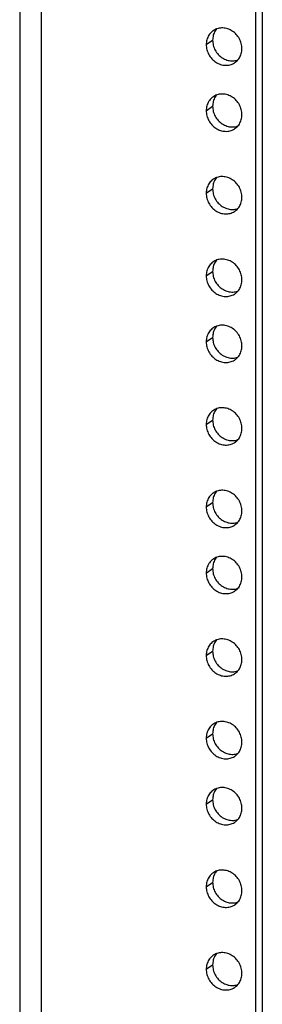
# Model space of a CAD drawing. Header units: inches. Extents: x 0 to 136, y 0 to 88.
# Tile 20 of 30: x 87.14 to 88.91, y 51.52 to 58.68. Entities that reach past the tile are written whole.
import ezdxf

# ---------------------------------------------------------------- set-up
doc = ezdxf.new("R2010")
doc.units = ezdxf.units.IN
doc.header["$LTSCALE"] = 7.48
doc.header["$MEASUREMENT"] = 0
doc.layers.get('0').update_dxf_attribs({"linetype": 'CONTINUOUS'})

msp = doc.modelspace()

# ---------------------------------------------------------------- linework, layer by layer
at = {"color": 3, "linetype": 'Continuous'}
for p, q in [((87.1411, 71.4054), (87.1411, 13.5481)), ((87.2974, 71.2507), (87.2974, 13.575)), ((88.862, 14.4822), (88.862, 69.9951))]:
    msp.add_line(p, q, dxfattribs=at)
at = {"color": 7, "linetype": 'Continuous'}
for p, q in [((88.9089, 14.5141), (88.9089, 69.9898)), ((88.5658, 58.6002), (88.5614, 58.5927)), ((88.5, 58.5002), (88.5468, 58.5322)), ((88.5658, 58.1196), (88.5614, 58.1121)), ((88.5, 58.0196), (88.5468, 58.0515)), ((88.5658, 57.5188), (88.5614, 57.5113)), ((88.5, 57.4188), (88.5468, 57.4508)), ((88.5658, 56.918), (88.5614, 56.9105)), ((88.5, 56.818), (88.5468, 56.85)), ((88.5658, 56.4374), (88.5614, 56.4298)), ((88.5, 56.3374), (88.5468, 56.3693)), ((88.5658, 55.8366), (88.5614, 55.8291)), ((88.5, 55.7366), (88.5468, 55.7686)), ((88.5658, 55.2358), (88.5614, 55.2283)), ((88.5, 55.1358), (88.5468, 55.1678)), ((88.5658, 54.7552), (88.5614, 54.7476)), ((88.5, 54.6552), (88.5468, 54.6871)), ((88.5658, 54.1544), (88.5614, 54.1469)), ((88.5, 54.0544), (88.5468, 54.0863)), ((88.5658, 53.5536), (88.5614, 53.5461)), ((88.5, 53.4536), (88.5468, 53.4856)), ((88.5658, 53.073), (88.5614, 53.0654)), ((88.5, 52.973), (88.5468, 53.0049)), ((88.5658, 52.4722), (88.5614, 52.4646)), ((88.5, 52.3722), (88.5468, 52.4041)), ((88.5658, 51.8714), (88.5614, 51.8639)), ((88.5, 51.7714), (88.5468, 51.8033))]:
    msp.add_line(p, q, dxfattribs=at)
at = {"color": 3, "linetype": 'Continuous'}
for points in [[(88.7605, 58.4712), (88.7602, 58.4805), (88.7593, 58.4897), (88.7578, 58.499), (88.7557, 58.5082), (88.753, 58.5173), (88.7497, 58.5262), (88.7459, 58.535), (88.7416, 58.5435), (88.7367, 58.5518), (88.7313, 58.5597), (88.7255, 58.5673), (88.7192, 58.5745), (88.7125, 58.5813), (88.7054, 58.5877), (88.6979, 58.5936), (88.6902, 58.599), (88.6821, 58.6038), (88.6739, 58.6081), (88.6654, 58.6119), (88.6568, 58.615), (88.648, 58.6176), (88.6391, 58.6195), (88.6302, 58.6208), (88.6214, 58.6215), (88.6125, 58.6215), (88.6037, 58.6209), (88.5951, 58.6197), (88.5866, 58.6178), (88.5783, 58.6154), (88.5703, 58.6123), (88.5626, 58.6087), (88.5551, 58.6044), (88.5511, 58.6018)], [(88.5511, 58.6018), (88.548, 58.5996), (88.5413, 58.5943), (88.535, 58.5885), (88.5292, 58.5822), (88.5238, 58.5755), (88.5189, 58.5683), (88.5146, 58.5607), (88.5108, 58.5528), (88.5075, 58.5446), (88.5048, 58.5361), (88.5027, 58.5274), (88.5012, 58.5185), (88.5003, 58.5094), (88.5, 58.5002)], [(88.5, 58.5002), (88.5003, 58.491), (88.5012, 58.4817), (88.5027, 58.4725), (88.5048, 58.4633), (88.5075, 58.4542), (88.5108, 58.4452), (88.5146, 58.4365), (88.5189, 58.4279), (88.5238, 58.4197), (88.5292, 58.4117), (88.535, 58.4041), (88.5413, 58.3969), (88.548, 58.3901), (88.5551, 58.3838), (88.5626, 58.3779), (88.5703, 58.3725), (88.5783, 58.3676), (88.5866, 58.3633), (88.5951, 58.3596), (88.6037, 58.3564), (88.6125, 58.3539), (88.6214, 58.352), (88.6302, 58.3507), (88.6391, 58.35), (88.648, 58.35), (88.6568, 58.3505), (88.6654, 58.3518), (88.6739, 58.3536), (88.6821, 58.3561), (88.6902, 58.3591), (88.6979, 58.3628), (88.7054, 58.367), (88.7094, 58.3697)], [(88.7094, 58.3697), (88.7125, 58.3718), (88.7192, 58.3771), (88.7255, 58.3829), (88.7313, 58.3892), (88.7367, 58.396), (88.7416, 58.4032), (88.7459, 58.4107), (88.7497, 58.4186), (88.753, 58.4268), (88.7557, 58.4353), (88.7578, 58.444), (88.7593, 58.453), (88.7602, 58.462), (88.7605, 58.4712)], [(88.5511, 58.1212), (88.548, 58.119), (88.5413, 58.1137), (88.535, 58.1079), (88.5292, 58.1016), (88.5238, 58.0948), (88.5189, 58.0877), (88.5146, 58.0801), (88.5108, 58.0722), (88.5075, 58.064), (88.5048, 58.0555), (88.5027, 58.0468), (88.5012, 58.0379), (88.5003, 58.0288), (88.5, 58.0196)], [(88.7605, 57.9906), (88.7602, 57.9999), (88.7593, 58.0091), (88.7578, 58.0184), (88.7557, 58.0276), (88.753, 58.0367), (88.7497, 58.0456), (88.7459, 58.0544), (88.7416, 58.0629), (88.7367, 58.0711), (88.7313, 58.0791), (88.7255, 58.0867), (88.7192, 58.0939), (88.7125, 58.1007), (88.7054, 58.1071), (88.6979, 58.113), (88.6902, 58.1183), (88.6821, 58.1232), (88.6739, 58.1275), (88.6654, 58.1312), (88.6568, 58.1344), (88.648, 58.1369), (88.6391, 58.1388), (88.6302, 58.1402), (88.6214, 58.1408), (88.6125, 58.1409), (88.6037, 58.1403), (88.5951, 58.1391), (88.5866, 58.1372), (88.5783, 58.1348), (88.5703, 58.1317), (88.5626, 58.128), (88.5551, 58.1238), (88.5511, 58.1212)], [(88.5, 58.0196), (88.5003, 58.0103), (88.5012, 58.0011), (88.5027, 57.9918), (88.5048, 57.9826), (88.5075, 57.9735), (88.5108, 57.9646), (88.5146, 57.9558), (88.5189, 57.9473), (88.5238, 57.9391), (88.5292, 57.9311), (88.535, 57.9235), (88.5413, 57.9163), (88.548, 57.9095), (88.5551, 57.9031), (88.5626, 57.8972), (88.5703, 57.8919), (88.5783, 57.887), (88.5866, 57.8827), (88.5951, 57.879), (88.6037, 57.8758), (88.6125, 57.8733), (88.6214, 57.8713), (88.6302, 57.87), (88.6391, 57.8694), (88.648, 57.8693), (88.6568, 57.8699), (88.6654, 57.8711), (88.6739, 57.873), (88.6821, 57.8754), (88.6902, 57.8785), (88.6979, 57.8822), (88.7054, 57.8864), (88.7094, 57.889)], [(88.7094, 57.889), (88.7125, 57.8912), (88.7192, 57.8965), (88.7255, 57.9023), (88.7313, 57.9086), (88.7367, 57.9154), (88.7416, 57.9225), (88.7459, 57.9301), (88.7497, 57.938), (88.753, 57.9462), (88.7557, 57.9547), (88.7578, 57.9634), (88.7593, 57.9723), (88.7602, 57.9814), (88.7605, 57.9906)], [(88.7605, 57.3898), (88.7602, 57.3991), (88.7593, 57.4083), (88.7578, 57.4176), (88.7557, 57.4268), (88.753, 57.4359), (88.7497, 57.4448), (88.7459, 57.4536), (88.7416, 57.4621), (88.7367, 57.4703), (88.7313, 57.4783), (88.7255, 57.4859), (88.7192, 57.4931), (88.7125, 57.4999), (88.7054, 57.5063), (88.6979, 57.5122), (88.6902, 57.5175), (88.6821, 57.5224), (88.6739, 57.5267), (88.6654, 57.5304), (88.6568, 57.5336), (88.648, 57.5361), (88.6391, 57.5381), (88.6302, 57.5394), (88.6214, 57.54), (88.6125, 57.5401), (88.6037, 57.5395), (88.5951, 57.5383), (88.5866, 57.5364), (88.5783, 57.534), (88.5703, 57.5309), (88.5626, 57.5272), (88.5551, 57.523), (88.5511, 57.5204)], [(88.5511, 57.5204), (88.548, 57.5182), (88.5413, 57.5129), (88.535, 57.5071), (88.5292, 57.5008), (88.5238, 57.494), (88.5189, 57.4869), (88.5146, 57.4793), (88.5108, 57.4714), (88.5075, 57.4632), (88.5048, 57.4547), (88.5027, 57.446), (88.5012, 57.4371), (88.5003, 57.428), (88.5, 57.4188)], [(88.5, 57.4188), (88.5003, 57.4095), (88.5012, 57.4003), (88.5027, 57.391), (88.5048, 57.3818), (88.5075, 57.3728), (88.5108, 57.3638), (88.5146, 57.3551), (88.5189, 57.3465), (88.5238, 57.3383), (88.5292, 57.3303), (88.535, 57.3227), (88.5413, 57.3155), (88.548, 57.3087), (88.5551, 57.3023), (88.5626, 57.2965), (88.5703, 57.2911), (88.5783, 57.2862), (88.5866, 57.2819), (88.5951, 57.2782), (88.6037, 57.275), (88.6125, 57.2725), (88.6214, 57.2706), (88.6302, 57.2693), (88.6391, 57.2686), (88.648, 57.2685), (88.6568, 57.2691), (88.6654, 57.2703), (88.6739, 57.2722), (88.6821, 57.2747), (88.6902, 57.2777), (88.6979, 57.2814), (88.7054, 57.2856), (88.7094, 57.2882)], [(88.7094, 57.2882), (88.7125, 57.2904), (88.7192, 57.2957), (88.7255, 57.3015), (88.7313, 57.3078), (88.7367, 57.3146), (88.7416, 57.3217), (88.7459, 57.3293), (88.7497, 57.3372), (88.753, 57.3454), (88.7557, 57.3539), (88.7578, 57.3626), (88.7593, 57.3715), (88.7602, 57.3806), (88.7605, 57.3898)], [(88.5511, 56.9196), (88.548, 56.9174), (88.5413, 56.9121), (88.535, 56.9063), (88.5292, 56.9), (88.5238, 56.8933), (88.5189, 56.8861), (88.5146, 56.8785), (88.5108, 56.8706), (88.5075, 56.8624), (88.5048, 56.8539), (88.5027, 56.8452), (88.5012, 56.8363), (88.5003, 56.8272), (88.5, 56.818)], [(88.7605, 56.789), (88.7602, 56.7983), (88.7593, 56.8075), (88.7578, 56.8168), (88.7557, 56.826), (88.753, 56.8351), (88.7497, 56.844), (88.7459, 56.8528), (88.7416, 56.8613), (88.7367, 56.8696), (88.7313, 56.8775), (88.7255, 56.8851), (88.7192, 56.8923), (88.7125, 56.8991), (88.7054, 56.9055), (88.6979, 56.9114), (88.6902, 56.9168), (88.6821, 56.9216), (88.6739, 56.9259), (88.6654, 56.9297), (88.6568, 56.9328), (88.648, 56.9353), (88.6391, 56.9373), (88.6302, 56.9386), (88.6214, 56.9393), (88.6125, 56.9393), (88.6037, 56.9387), (88.5951, 56.9375), (88.5866, 56.9356), (88.5783, 56.9332), (88.5703, 56.9301), (88.5626, 56.9265), (88.5551, 56.9222), (88.5511, 56.9196)], [(88.5, 56.818), (88.5003, 56.8088), (88.5012, 56.7995), (88.5027, 56.7902), (88.5048, 56.7811), (88.5075, 56.772), (88.5108, 56.763), (88.5146, 56.7543), (88.5189, 56.7457), (88.5238, 56.7375), (88.5292, 56.7295), (88.535, 56.7219), (88.5413, 56.7147), (88.548, 56.7079), (88.5551, 56.7015), (88.5626, 56.6957), (88.5703, 56.6903), (88.5783, 56.6854), (88.5866, 56.6811), (88.5951, 56.6774), (88.6037, 56.6742), (88.6125, 56.6717), (88.6214, 56.6698), (88.6302, 56.6685), (88.6391, 56.6678), (88.648, 56.6677), (88.6568, 56.6683), (88.6654, 56.6696), (88.6739, 56.6714), (88.6821, 56.6739), (88.6902, 56.6769), (88.6979, 56.6806), (88.7054, 56.6848), (88.7094, 56.6875)], [(88.7094, 56.6875), (88.7125, 56.6896), (88.7192, 56.6949), (88.7255, 56.7007), (88.7313, 56.707), (88.7367, 56.7138), (88.7416, 56.721), (88.7459, 56.7285), (88.7497, 56.7364), (88.753, 56.7446), (88.7557, 56.7531), (88.7578, 56.7618), (88.7593, 56.7708), (88.7602, 56.7798), (88.7605, 56.789)], [(88.5511, 56.439), (88.548, 56.4368), (88.5413, 56.4315), (88.535, 56.4257), (88.5292, 56.4194), (88.5238, 56.4126), (88.5189, 56.4055), (88.5146, 56.3979), (88.5108, 56.39), (88.5075, 56.3818), (88.5048, 56.3733), (88.5027, 56.3646), (88.5012, 56.3557), (88.5003, 56.3466), (88.5, 56.3374)], [(88.7605, 56.3084), (88.7602, 56.3177), (88.7593, 56.3269), (88.7578, 56.3362), (88.7557, 56.3454), (88.753, 56.3544), (88.7497, 56.3634), (88.7459, 56.3721), (88.7416, 56.3807), (88.7367, 56.3889), (88.7313, 56.3969), (88.7255, 56.4045), (88.7192, 56.4117), (88.7125, 56.4185), (88.7054, 56.4249), (88.6979, 56.4307), (88.6902, 56.4361), (88.6821, 56.441), (88.6739, 56.4453), (88.6654, 56.449), (88.6568, 56.4522), (88.648, 56.4547), (88.6391, 56.4566), (88.6302, 56.4579), (88.6214, 56.4586), (88.6125, 56.4587), (88.6037, 56.4581), (88.5951, 56.4569), (88.5866, 56.455), (88.5783, 56.4525), (88.5703, 56.4495), (88.5626, 56.4458), (88.5551, 56.4416), (88.5511, 56.439)], [(88.5, 56.3374), (88.5003, 56.3281), (88.5012, 56.3189), (88.5027, 56.3096), (88.5048, 56.3004), (88.5075, 56.2913), (88.5108, 56.2824), (88.5146, 56.2736), (88.5189, 56.2651), (88.5238, 56.2569), (88.5292, 56.2489), (88.535, 56.2413), (88.5413, 56.2341), (88.548, 56.2273), (88.5551, 56.2209), (88.5626, 56.215), (88.5703, 56.2096), (88.5783, 56.2048), (88.5866, 56.2005), (88.5951, 56.1968), (88.6037, 56.1936), (88.6125, 56.1911), (88.6214, 56.1891), (88.6302, 56.1878), (88.6391, 56.1872), (88.648, 56.1871), (88.6568, 56.1877), (88.6654, 56.1889), (88.6739, 56.1908), (88.6821, 56.1932), (88.6902, 56.1963), (88.6979, 56.2), (88.7054, 56.2042), (88.7094, 56.2068)], [(88.7094, 56.2068), (88.7125, 56.209), (88.7192, 56.2143), (88.7255, 56.2201), (88.7313, 56.2264), (88.7367, 56.2332), (88.7416, 56.2403), (88.7459, 56.2479), (88.7497, 56.2558), (88.753, 56.264), (88.7557, 56.2725), (88.7578, 56.2812), (88.7593, 56.2901), (88.7602, 56.2992), (88.7605, 56.3084)], [(88.5511, 55.8382), (88.548, 55.836), (88.5413, 55.8307), (88.535, 55.8249), (88.5292, 55.8186), (88.5238, 55.8118), (88.5189, 55.8047), (88.5146, 55.7971), (88.5108, 55.7892), (88.5075, 55.781), (88.5048, 55.7725), (88.5027, 55.7638), (88.5012, 55.7549), (88.5003, 55.7458), (88.5, 55.7366)], [(88.7605, 55.7076), (88.7602, 55.7169), (88.7593, 55.7261), (88.7578, 55.7354), (88.7557, 55.7446), (88.753, 55.7537), (88.7497, 55.7626), (88.7459, 55.7714), (88.7416, 55.7799), (88.7367, 55.7881), (88.7313, 55.7961), (88.7255, 55.8037), (88.7192, 55.8109), (88.7125, 55.8177), (88.7054, 55.8241), (88.6979, 55.83), (88.6902, 55.8353), (88.6821, 55.8402), (88.6739, 55.8445), (88.6654, 55.8482), (88.6568, 55.8514), (88.648, 55.8539), (88.6391, 55.8559), (88.6302, 55.8572), (88.6214, 55.8578), (88.6125, 55.8579), (88.6037, 55.8573), (88.5951, 55.8561), (88.5866, 55.8542), (88.5783, 55.8518), (88.5703, 55.8487), (88.5626, 55.845), (88.5551, 55.8408), (88.5511, 55.8382)], [(88.5, 55.7366), (88.5003, 55.7273), (88.5012, 55.7181), (88.5027, 55.7088), (88.5048, 55.6996), (88.5075, 55.6905), (88.5108, 55.6816), (88.5146, 55.6728), (88.5189, 55.6643), (88.5238, 55.6561), (88.5292, 55.6481), (88.535, 55.6405), (88.5413, 55.6333), (88.548, 55.6265), (88.5551, 55.6201), (88.5626, 55.6142), (88.5703, 55.6089), (88.5783, 55.604), (88.5866, 55.5997), (88.5951, 55.596), (88.6037, 55.5928), (88.6125, 55.5903), (88.6214, 55.5883), (88.6302, 55.587), (88.6391, 55.5864), (88.648, 55.5863), (88.6568, 55.5869), (88.6654, 55.5881), (88.6739, 55.59), (88.6821, 55.5924), (88.6902, 55.5955), (88.6979, 55.5992), (88.7054, 55.6034), (88.7094, 55.606)], [(88.7094, 55.606), (88.7125, 55.6082), (88.7192, 55.6135), (88.7255, 55.6193), (88.7313, 55.6256), (88.7367, 55.6324), (88.7416, 55.6395), (88.7459, 55.6471), (88.7497, 55.655), (88.753, 55.6632), (88.7557, 55.6717), (88.7578, 55.6804), (88.7593, 55.6893), (88.7602, 55.6984), (88.7605, 55.7076)], [(88.7605, 55.1068), (88.7602, 55.1161), (88.7593, 55.1253), (88.7578, 55.1346), (88.7557, 55.1438), (88.753, 55.1529), (88.7497, 55.1618), (88.7459, 55.1706), (88.7416, 55.1791), (88.7367, 55.1873), (88.7313, 55.1953), (88.7255, 55.2029), (88.7192, 55.2101), (88.7125, 55.2169), (88.7054, 55.2233), (88.6979, 55.2292), (88.6902, 55.2346), (88.6821, 55.2394), (88.6739, 55.2437), (88.6654, 55.2474), (88.6568, 55.2506), (88.648, 55.2531), (88.6391, 55.2551), (88.6302, 55.2564), (88.6214, 55.257), (88.6125, 55.2571), (88.6037, 55.2565), (88.5951, 55.2553), (88.5866, 55.2534), (88.5783, 55.251), (88.5703, 55.2479), (88.5626, 55.2442), (88.5551, 55.24), (88.5511, 55.2374)], [(88.5511, 55.2374), (88.548, 55.2352), (88.5413, 55.2299), (88.535, 55.2241), (88.5292, 55.2178), (88.5238, 55.211), (88.5189, 55.2039), (88.5146, 55.1963), (88.5108, 55.1884), (88.5075, 55.1802), (88.5048, 55.1717), (88.5027, 55.163), (88.5012, 55.1541), (88.5003, 55.145), (88.5, 55.1358)], [(88.5, 55.1358), (88.5003, 55.1265), (88.5012, 55.1173), (88.5027, 55.108), (88.5048, 55.0988), (88.5075, 55.0898), (88.5108, 55.0808), (88.5146, 55.0721), (88.5189, 55.0635), (88.5238, 55.0553), (88.5292, 55.0473), (88.535, 55.0397), (88.5413, 55.0325), (88.548, 55.0257), (88.5551, 55.0193), (88.5626, 55.0135), (88.5703, 55.0081), (88.5783, 55.0032), (88.5866, 54.9989), (88.5951, 54.9952), (88.6037, 54.992), (88.6125, 54.9895), (88.6214, 54.9876), (88.6302, 54.9863), (88.6391, 54.9856), (88.648, 54.9855), (88.6568, 54.9861), (88.6654, 54.9873), (88.6739, 54.9892), (88.6821, 54.9917), (88.6902, 54.9947), (88.6979, 54.9984), (88.7054, 55.0026), (88.7094, 55.0052)], [(88.7094, 55.0052), (88.7125, 55.0074), (88.7192, 55.0127), (88.7255, 55.0185), (88.7313, 55.0248), (88.7367, 55.0316), (88.7416, 55.0387), (88.7459, 55.0463), (88.7497, 55.0542), (88.753, 55.0624), (88.7557, 55.0709), (88.7578, 55.0796), (88.7593, 55.0885), (88.7602, 55.0976), (88.7605, 55.1068)], [(88.5511, 54.7567), (88.548, 54.7546), (88.5413, 54.7493), (88.535, 54.7435), (88.5292, 54.7372), (88.5238, 54.7304), (88.5189, 54.7232), (88.5146, 54.7157), (88.5108, 54.7078), (88.5075, 54.6996), (88.5048, 54.6911), (88.5027, 54.6824), (88.5012, 54.6734), (88.5003, 54.6644), (88.5, 54.6552)], [(88.7605, 54.6262), (88.7602, 54.6354), (88.7593, 54.6447), (88.7578, 54.654), (88.7557, 54.6631), (88.753, 54.6722), (88.7497, 54.6812), (88.7459, 54.6899), (88.7416, 54.6985), (88.7367, 54.7067), (88.7313, 54.7147), (88.7255, 54.7223), (88.7192, 54.7295), (88.7125, 54.7363), (88.7054, 54.7427), (88.6979, 54.7485), (88.6902, 54.7539), (88.6821, 54.7588), (88.6739, 54.7631), (88.6654, 54.7668), (88.6568, 54.77), (88.648, 54.7725), (88.6391, 54.7744), (88.6302, 54.7757), (88.6214, 54.7764), (88.6125, 54.7765), (88.6037, 54.7759), (88.5951, 54.7746), (88.5866, 54.7728), (88.5783, 54.7703), (88.5703, 54.7673), (88.5626, 54.7636), (88.5551, 54.7594), (88.5511, 54.7567)], [(88.5, 54.6552), (88.5003, 54.6459), (88.5012, 54.6367), (88.5027, 54.6274), (88.5048, 54.6182), (88.5075, 54.6091), (88.5108, 54.6002), (88.5146, 54.5914), (88.5189, 54.5829), (88.5238, 54.5746), (88.5292, 54.5667), (88.535, 54.5591), (88.5413, 54.5519), (88.548, 54.5451), (88.5551, 54.5387), (88.5626, 54.5328), (88.5703, 54.5274), (88.5783, 54.5226), (88.5866, 54.5183), (88.5951, 54.5145), (88.6037, 54.5114), (88.6125, 54.5089), (88.6214, 54.5069), (88.6302, 54.5056), (88.6391, 54.5049), (88.648, 54.5049), (88.6568, 54.5055), (88.6654, 54.5067), (88.6739, 54.5086), (88.6821, 54.511), (88.6902, 54.5141), (88.6979, 54.5177), (88.7054, 54.522), (88.7094, 54.5246)], [(88.7094, 54.5246), (88.7125, 54.5268), (88.7192, 54.5321), (88.7255, 54.5379), (88.7313, 54.5442), (88.7367, 54.5509), (88.7416, 54.5581), (88.7459, 54.5657), (88.7497, 54.5736), (88.753, 54.5818), (88.7557, 54.5903), (88.7578, 54.599), (88.7593, 54.6079), (88.7602, 54.617), (88.7605, 54.6262)], [(88.7605, 54.0254), (88.7602, 54.0347), (88.7593, 54.0439), (88.7578, 54.0532), (88.7557, 54.0624), (88.753, 54.0714), (88.7497, 54.0804), (88.7459, 54.0891), (88.7416, 54.0977), (88.7367, 54.1059), (88.7313, 54.1139), (88.7255, 54.1215), (88.7192, 54.1287), (88.7125, 54.1355), (88.7054, 54.1419), (88.6979, 54.1477), (88.6902, 54.1531), (88.6821, 54.158), (88.6739, 54.1623), (88.6654, 54.166), (88.6568, 54.1692), (88.648, 54.1717), (88.6391, 54.1736), (88.6302, 54.1749), (88.6214, 54.1756), (88.6125, 54.1757), (88.6037, 54.1751), (88.5951, 54.1739), (88.5866, 54.172), (88.5783, 54.1695), (88.5703, 54.1665), (88.5626, 54.1628), (88.5551, 54.1586), (88.5511, 54.156)], [(88.5511, 54.156), (88.548, 54.1538), (88.5413, 54.1485), (88.535, 54.1427), (88.5292, 54.1364), (88.5238, 54.1296), (88.5189, 54.1225), (88.5146, 54.1149), (88.5108, 54.107), (88.5075, 54.0988), (88.5048, 54.0903), (88.5027, 54.0816), (88.5012, 54.0727), (88.5003, 54.0636), (88.5, 54.0544)], [(88.5, 54.0544), (88.5003, 54.0451), (88.5012, 54.0359), (88.5027, 54.0266), (88.5048, 54.0174), (88.5075, 54.0083), (88.5108, 53.9994), (88.5146, 53.9906), (88.5189, 53.9821), (88.5238, 53.9739), (88.5292, 53.9659), (88.535, 53.9583), (88.5413, 53.9511), (88.548, 53.9443), (88.5551, 53.9379), (88.5626, 53.932), (88.5703, 53.9267), (88.5783, 53.9218), (88.5866, 53.9175), (88.5951, 53.9138), (88.6037, 53.9106), (88.6125, 53.9081), (88.6214, 53.9061), (88.6302, 53.9048), (88.6391, 53.9042), (88.648, 53.9041), (88.6568, 53.9047), (88.6654, 53.9059), (88.6739, 53.9078), (88.6821, 53.9102), (88.6902, 53.9133), (88.6979, 53.917), (88.7054, 53.9212), (88.7094, 53.9238)], [(88.7094, 53.9238), (88.7125, 53.926), (88.7192, 53.9313), (88.7255, 53.9371), (88.7313, 53.9434), (88.7367, 53.9502), (88.7416, 53.9573), (88.7459, 53.9649), (88.7497, 53.9728), (88.753, 53.981), (88.7557, 53.9895), (88.7578, 53.9982), (88.7593, 54.0071), (88.7602, 54.0162), (88.7605, 54.0254)], [(88.5511, 53.5552), (88.548, 53.553), (88.5413, 53.5477), (88.535, 53.5419), (88.5292, 53.5356), (88.5238, 53.5288), (88.5189, 53.5217), (88.5146, 53.5141), (88.5108, 53.5062), (88.5075, 53.498), (88.5048, 53.4895), (88.5027, 53.4808), (88.5012, 53.4719), (88.5003, 53.4628), (88.5, 53.4536)], [(88.7605, 53.4246), (88.7602, 53.4339), (88.7593, 53.4431), (88.7578, 53.4524), (88.7557, 53.4616), (88.753, 53.4707), (88.7497, 53.4796), (88.7459, 53.4884), (88.7416, 53.4969), (88.7367, 53.5051), (88.7313, 53.5131), (88.7255, 53.5207), (88.7192, 53.5279), (88.7125, 53.5347), (88.7054, 53.5411), (88.6979, 53.547), (88.6902, 53.5523), (88.6821, 53.5572), (88.6739, 53.5615), (88.6654, 53.5652), (88.6568, 53.5684), (88.648, 53.5709), (88.6391, 53.5729), (88.6302, 53.5742), (88.6214, 53.5748), (88.6125, 53.5749), (88.6037, 53.5743), (88.5951, 53.5731), (88.5866, 53.5712), (88.5783, 53.5688), (88.5703, 53.5657), (88.5626, 53.562), (88.5551, 53.5578), (88.5511, 53.5552)], [(88.5, 53.4536), (88.5003, 53.4443), (88.5012, 53.4351), (88.5027, 53.4258), (88.5048, 53.4166), (88.5075, 53.4075), (88.5108, 53.3986), (88.5146, 53.3898), (88.5189, 53.3813), (88.5238, 53.3731), (88.5292, 53.3651), (88.535, 53.3575), (88.5413, 53.3503), (88.548, 53.3435), (88.5551, 53.3371), (88.5626, 53.3312), (88.5703, 53.3259), (88.5783, 53.321), (88.5866, 53.3167), (88.5951, 53.313), (88.6037, 53.3098), (88.6125, 53.3073), (88.6214, 53.3054), (88.6302, 53.304), (88.6391, 53.3034), (88.648, 53.3033), (88.6568, 53.3039), (88.6654, 53.3051), (88.6739, 53.307), (88.6821, 53.3094), (88.6902, 53.3125), (88.6979, 53.3162), (88.7054, 53.3204), (88.7094, 53.323)], [(88.7094, 53.323), (88.7125, 53.3252), (88.7192, 53.3305), (88.7255, 53.3363), (88.7313, 53.3426), (88.7367, 53.3494), (88.7416, 53.3565), (88.7459, 53.3641), (88.7497, 53.372), (88.753, 53.3802), (88.7557, 53.3887), (88.7578, 53.3974), (88.7593, 53.4063), (88.7602, 53.4154), (88.7605, 53.4246)], [(88.7605, 52.944), (88.7602, 52.9532), (88.7593, 52.9625), (88.7578, 52.9717), (88.7557, 52.9809), (88.753, 52.99), (88.7497, 52.999), (88.7459, 53.0077), (88.7416, 53.0163), (88.7367, 53.0245), (88.7313, 53.0325), (88.7255, 53.0401), (88.7192, 53.0473), (88.7125, 53.0541), (88.7054, 53.0604), (88.6979, 53.0663), (88.6902, 53.0717), (88.6821, 53.0766), (88.6739, 53.0809), (88.6654, 53.0846), (88.6568, 53.0878), (88.648, 53.0903), (88.6391, 53.0922), (88.6302, 53.0935), (88.6214, 53.0942), (88.6125, 53.0942), (88.6037, 53.0937), (88.5951, 53.0924), (88.5866, 53.0906), (88.5783, 53.0881), (88.5703, 53.0851), (88.5626, 53.0814), (88.5551, 53.0772), (88.5511, 53.0745)], [(88.5511, 53.0745), (88.548, 53.0724), (88.5413, 53.0671), (88.535, 53.0613), (88.5292, 53.055), (88.5238, 53.0482), (88.5189, 53.041), (88.5146, 53.0335), (88.5108, 53.0256), (88.5075, 53.0174), (88.5048, 53.0089), (88.5027, 53.0002), (88.5012, 52.9912), (88.5003, 52.9822), (88.5, 52.973)], [(88.5, 52.973), (88.5003, 52.9637), (88.5012, 52.9545), (88.5027, 52.9452), (88.5048, 52.936), (88.5075, 52.9269), (88.5108, 52.918), (88.5146, 52.9092), (88.5189, 52.9007), (88.5238, 52.8924), (88.5292, 52.8845), (88.535, 52.8769), (88.5413, 52.8697), (88.548, 52.8629), (88.5551, 52.8565), (88.5626, 52.8506), (88.5703, 52.8452), (88.5783, 52.8404), (88.5866, 52.8361), (88.5951, 52.8323), (88.6037, 52.8292), (88.6125, 52.8266), (88.6214, 52.8247), (88.6302, 52.8234), (88.6391, 52.8227), (88.648, 52.8227), (88.6568, 52.8233), (88.6654, 52.8245), (88.6739, 52.8264), (88.6821, 52.8288), (88.6902, 52.8319), (88.6979, 52.8355), (88.7054, 52.8398), (88.7094, 52.8424)], [(88.7094, 52.8424), (88.7125, 52.8446), (88.7192, 52.8499), (88.7255, 52.8557), (88.7313, 52.862), (88.7367, 52.8687), (88.7416, 52.8759), (88.7459, 52.8835), (88.7497, 52.8914), (88.753, 52.8996), (88.7557, 52.9081), (88.7578, 52.9168), (88.7593, 52.9257), (88.7602, 52.9348), (88.7605, 52.944)], [(88.5511, 52.4737), (88.548, 52.4716), (88.5413, 52.4663), (88.535, 52.4605), (88.5292, 52.4542), (88.5238, 52.4474), (88.5189, 52.4403), (88.5146, 52.4327), (88.5108, 52.4248), (88.5075, 52.4166), (88.5048, 52.4081), (88.5027, 52.3994), (88.5012, 52.3904), (88.5003, 52.3814), (88.5, 52.3722)], [(88.7605, 52.3432), (88.7602, 52.3524), (88.7593, 52.3617), (88.7578, 52.371), (88.7557, 52.3802), (88.753, 52.3892), (88.7497, 52.3982), (88.7459, 52.4069), (88.7416, 52.4155), (88.7367, 52.4237), (88.7313, 52.4317), (88.7255, 52.4393), (88.7192, 52.4465), (88.7125, 52.4533), (88.7054, 52.4597), (88.6979, 52.4655), (88.6902, 52.4709), (88.6821, 52.4758), (88.6739, 52.4801), (88.6654, 52.4838), (88.6568, 52.487), (88.648, 52.4895), (88.6391, 52.4914), (88.6302, 52.4927), (88.6214, 52.4934), (88.6125, 52.4935), (88.6037, 52.4929), (88.5951, 52.4916), (88.5866, 52.4898), (88.5783, 52.4873), (88.5703, 52.4843), (88.5626, 52.4806), (88.5551, 52.4764), (88.5511, 52.4737)], [(88.5, 52.3722), (88.5003, 52.3629), (88.5012, 52.3537), (88.5027, 52.3444), (88.5048, 52.3352), (88.5075, 52.3261), (88.5108, 52.3172), (88.5146, 52.3084), (88.5189, 52.2999), (88.5238, 52.2917), (88.5292, 52.2837), (88.535, 52.2761), (88.5413, 52.2689), (88.548, 52.2621), (88.5551, 52.2557), (88.5626, 52.2498), (88.5703, 52.2444), (88.5783, 52.2396), (88.5866, 52.2353), (88.5951, 52.2316), (88.6037, 52.2284), (88.6125, 52.2259), (88.6214, 52.2239), (88.6302, 52.2226), (88.6391, 52.222), (88.648, 52.2219), (88.6568, 52.2225), (88.6654, 52.2237), (88.6739, 52.2256), (88.6821, 52.228), (88.6902, 52.2311), (88.6979, 52.2348), (88.7054, 52.239), (88.7094, 52.2416)], [(88.7094, 52.2416), (88.7125, 52.2438), (88.7192, 52.2491), (88.7255, 52.2549), (88.7313, 52.2612), (88.7367, 52.2679), (88.7416, 52.2751), (88.7459, 52.2827), (88.7497, 52.2906), (88.753, 52.2988), (88.7557, 52.3073), (88.7578, 52.316), (88.7593, 52.3249), (88.7602, 52.334), (88.7605, 52.3432)], [(88.7605, 51.7424), (88.7602, 51.7517), (88.7593, 51.7609), (88.7578, 51.7702), (88.7557, 51.7794), (88.753, 51.7885), (88.7497, 51.7974), (88.7459, 51.8061), (88.7416, 51.8147), (88.7367, 51.8229), (88.7313, 51.8309), (88.7255, 51.8385), (88.7192, 51.8457), (88.7125, 51.8525), (88.7054, 51.8589), (88.6979, 51.8648), (88.6902, 51.8701), (88.6821, 51.875), (88.6739, 51.8793), (88.6654, 51.883), (88.6568, 51.8862), (88.648, 51.8887), (88.6391, 51.8906), (88.6302, 51.892), (88.6214, 51.8926), (88.6125, 51.8927), (88.6037, 51.8921), (88.5951, 51.8909), (88.5866, 51.889), (88.5783, 51.8866), (88.5703, 51.8835), (88.5626, 51.8798), (88.5551, 51.8756), (88.5511, 51.873)], [(88.5511, 51.873), (88.548, 51.8708), (88.5413, 51.8655), (88.535, 51.8597), (88.5292, 51.8534), (88.5238, 51.8466), (88.5189, 51.8395), (88.5146, 51.8319), (88.5108, 51.824), (88.5075, 51.8158), (88.5048, 51.8073), (88.5027, 51.7986), (88.5012, 51.7897), (88.5003, 51.7806), (88.5, 51.7714)], [(88.5, 51.7714), (88.5003, 51.7621), (88.5012, 51.7529), (88.5027, 51.7436), (88.5048, 51.7344), (88.5075, 51.7253), (88.5108, 51.7164), (88.5146, 51.7076), (88.5189, 51.6991), (88.5238, 51.6909), (88.5292, 51.6829), (88.535, 51.6753), (88.5413, 51.6681), (88.548, 51.6613), (88.5551, 51.6549), (88.5626, 51.649), (88.5703, 51.6437), (88.5783, 51.6388), (88.5866, 51.6345), (88.5951, 51.6308), (88.6037, 51.6276), (88.6125, 51.6251), (88.6214, 51.6231), (88.6302, 51.6218), (88.6391, 51.6212), (88.648, 51.6211), (88.6568, 51.6217), (88.6654, 51.6229), (88.6739, 51.6248), (88.6821, 51.6272), (88.6902, 51.6303), (88.6979, 51.634), (88.7054, 51.6382), (88.7094, 51.6408)], [(88.7094, 51.6408), (88.7125, 51.643), (88.7192, 51.6483), (88.7255, 51.6541), (88.7313, 51.6604), (88.7367, 51.6672), (88.7416, 51.6743), (88.7459, 51.6819), (88.7497, 51.6898), (88.753, 51.698), (88.7557, 51.7065), (88.7578, 51.7152), (88.7593, 51.7241), (88.7602, 51.7332), (88.7605, 51.7424)]]:
    msp.add_lwpolyline(points, dxfattribs=at)
at = {"color": 7, "linetype": 'Continuous'}
for points in [[(88.5765, 58.6147), (88.576, 58.6142), (88.5706, 58.6074), (88.5658, 58.6002)], [(88.5614, 58.5927), (88.5576, 58.5848), (88.5543, 58.5766), (88.5516, 58.5681), (88.5495, 58.5594), (88.548, 58.5504), (88.5471, 58.5414), (88.5468, 58.5322)], [(88.5468, 58.5322), (88.5471, 58.5229), (88.548, 58.5137), (88.5495, 58.5044), (88.5516, 58.4952), (88.5543, 58.4861), (88.5576, 58.4772), (88.5614, 58.4684), (88.5658, 58.4599), (88.5706, 58.4516), (88.576, 58.4437), (88.5819, 58.4361), (88.5882, 58.4289), (88.5949, 58.4221), (88.6019, 58.4157), (88.6094, 58.4098), (88.6171, 58.4044), (88.6252, 58.3996), (88.6334, 58.3953), (88.6419, 58.3915), (88.6506, 58.3884), (88.6593, 58.3859), (88.6682, 58.3839), (88.6771, 58.3826), (88.686, 58.3819), (88.6948, 58.3819), (88.7036, 58.3825), (88.7122, 58.3837), (88.7207, 58.3856), (88.729, 58.388), (88.7308, 58.3887)], [(88.5614, 58.1121), (88.5576, 58.1042), (88.5543, 58.0959), (88.5516, 58.0874), (88.5495, 58.0787), (88.548, 58.0698), (88.5471, 58.0608), (88.5468, 58.0515)], [(88.5765, 58.134), (88.576, 58.1335), (88.5706, 58.1268), (88.5658, 58.1196)], [(88.5468, 58.0515), (88.5471, 58.0423), (88.548, 58.033), (88.5495, 58.0238), (88.5516, 58.0146), (88.5543, 58.0055), (88.5576, 57.9965), (88.5614, 57.9878), (88.5658, 57.9793), (88.5706, 57.971), (88.576, 57.9631), (88.5819, 57.9555), (88.5882, 57.9482), (88.5949, 57.9414), (88.6019, 57.9351), (88.6094, 57.9292), (88.6171, 57.9238), (88.6252, 57.9189), (88.6334, 57.9146), (88.6419, 57.9109), (88.6506, 57.9078), (88.6593, 57.9052), (88.6682, 57.9033), (88.6771, 57.902), (88.686, 57.9013), (88.6948, 57.9013), (88.7036, 57.9019), (88.7122, 57.9031), (88.7207, 57.9049), (88.729, 57.9074), (88.7308, 57.9081)], [(88.5614, 57.5113), (88.5576, 57.5034), (88.5543, 57.4952), (88.5516, 57.4867), (88.5495, 57.4779), (88.548, 57.469), (88.5471, 57.46), (88.5468, 57.4508)], [(88.5765, 57.5333), (88.576, 57.5327), (88.5706, 57.526), (88.5658, 57.5188)], [(88.5468, 57.4508), (88.5471, 57.4415), (88.548, 57.4322), (88.5495, 57.423), (88.5516, 57.4138), (88.5543, 57.4047), (88.5576, 57.3958), (88.5614, 57.387), (88.5658, 57.3785), (88.5706, 57.3702), (88.576, 57.3623), (88.5819, 57.3547), (88.5882, 57.3475), (88.5949, 57.3406), (88.6019, 57.3343), (88.6094, 57.3284), (88.6171, 57.323), (88.6252, 57.3182), (88.6334, 57.3139), (88.6419, 57.3101), (88.6506, 57.307), (88.6593, 57.3044), (88.6682, 57.3025), (88.6771, 57.3012), (88.686, 57.3005), (88.6948, 57.3005), (88.7036, 57.3011), (88.7122, 57.3023), (88.7207, 57.3041), (88.729, 57.3066), (88.7308, 57.3073)], [(88.5614, 56.9105), (88.5576, 56.9026), (88.5543, 56.8944), (88.5516, 56.8859), (88.5495, 56.8771), (88.548, 56.8682), (88.5471, 56.8592), (88.5468, 56.85)], [(88.5765, 56.9325), (88.576, 56.932), (88.5706, 56.9252), (88.5658, 56.918)], [(88.5468, 56.85), (88.5471, 56.8407), (88.548, 56.8314), (88.5495, 56.8222), (88.5516, 56.813), (88.5543, 56.8039), (88.5576, 56.795), (88.5614, 56.7862), (88.5658, 56.7777), (88.5706, 56.7694), (88.576, 56.7615), (88.5819, 56.7539), (88.5882, 56.7467), (88.5949, 56.7399), (88.6019, 56.7335), (88.6094, 56.7276), (88.6171, 56.7222), (88.6252, 56.7174), (88.6334, 56.7131), (88.6419, 56.7093), (88.6506, 56.7062), (88.6593, 56.7036), (88.6682, 56.7017), (88.6771, 56.7004), (88.686, 56.6997), (88.6948, 56.6997), (88.7036, 56.7003), (88.7122, 56.7015), (88.7207, 56.7033), (88.729, 56.7058), (88.7308, 56.7065)], [(88.5614, 56.4298), (88.5576, 56.4219), (88.5543, 56.4137), (88.5516, 56.4052), (88.5495, 56.3965), (88.548, 56.3876), (88.5471, 56.3785), (88.5468, 56.3693)], [(88.5765, 56.4518), (88.576, 56.4513), (88.5706, 56.4446), (88.5658, 56.4374)], [(88.5468, 56.3693), (88.5471, 56.3601), (88.548, 56.3508), (88.5495, 56.3416), (88.5516, 56.3324), (88.5543, 56.3233), (88.5576, 56.3143), (88.5614, 56.3056), (88.5658, 56.2971), (88.5706, 56.2888), (88.576, 56.2809), (88.5819, 56.2733), (88.5882, 56.266), (88.5949, 56.2592), (88.6019, 56.2529), (88.6094, 56.247), (88.6171, 56.2416), (88.6252, 56.2367), (88.6334, 56.2324), (88.6419, 56.2287), (88.6506, 56.2256), (88.6593, 56.223), (88.6682, 56.2211), (88.6771, 56.2198), (88.686, 56.2191), (88.6948, 56.2191), (88.7036, 56.2197), (88.7122, 56.2209), (88.7207, 56.2227), (88.729, 56.2252), (88.7308, 56.2259)], [(88.5614, 55.8291), (88.5576, 55.8212), (88.5543, 55.8129), (88.5516, 55.8045), (88.5495, 55.7957), (88.548, 55.7868), (88.5471, 55.7778), (88.5468, 55.7686)], [(88.5765, 55.8511), (88.576, 55.8505), (88.5706, 55.8438), (88.5658, 55.8366)], [(88.5468, 55.7686), (88.5471, 55.7593), (88.548, 55.75), (88.5495, 55.7408), (88.5516, 55.7316), (88.5543, 55.7225), (88.5576, 55.7135), (88.5614, 55.7048), (88.5658, 55.6963), (88.5706, 55.688), (88.576, 55.6801), (88.5819, 55.6725), (88.5882, 55.6652), (88.5949, 55.6584), (88.6019, 55.6521), (88.6094, 55.6462), (88.6171, 55.6408), (88.6252, 55.636), (88.6334, 55.6316), (88.6419, 55.6279), (88.6506, 55.6248), (88.6593, 55.6222), (88.6682, 55.6203), (88.6771, 55.619), (88.686, 55.6183), (88.6948, 55.6183), (88.7036, 55.6189), (88.7122, 55.6201), (88.7207, 55.6219), (88.729, 55.6244), (88.7308, 55.6251)], [(88.5765, 55.2503), (88.576, 55.2497), (88.5706, 55.243), (88.5658, 55.2358)], [(88.5614, 55.2283), (88.5576, 55.2204), (88.5543, 55.2122), (88.5516, 55.2037), (88.5495, 55.1949), (88.548, 55.186), (88.5471, 55.177), (88.5468, 55.1678)], [(88.5468, 55.1678), (88.5471, 55.1585), (88.548, 55.1492), (88.5495, 55.14), (88.5516, 55.1308), (88.5543, 55.1217), (88.5576, 55.1128), (88.5614, 55.104), (88.5658, 55.0955), (88.5706, 55.0872), (88.576, 55.0793), (88.5819, 55.0717), (88.5882, 55.0645), (88.5949, 55.0576), (88.6019, 55.0513), (88.6094, 55.0454), (88.6171, 55.04), (88.6252, 55.0352), (88.6334, 55.0309), (88.6419, 55.0271), (88.6506, 55.024), (88.6593, 55.0214), (88.6682, 55.0195), (88.6771, 55.0182), (88.686, 55.0175), (88.6948, 55.0175), (88.7036, 55.0181), (88.7122, 55.0193), (88.7207, 55.0211), (88.729, 55.0236), (88.7308, 55.0243)], [(88.5614, 54.7476), (88.5576, 54.7397), (88.5543, 54.7315), (88.5516, 54.723), (88.5495, 54.7143), (88.548, 54.7054), (88.5471, 54.6963), (88.5468, 54.6871)], [(88.5765, 54.7696), (88.576, 54.7691), (88.5706, 54.7624), (88.5658, 54.7552)], [(88.5468, 54.6871), (88.5471, 54.6779), (88.548, 54.6686), (88.5495, 54.6594), (88.5516, 54.6502), (88.5543, 54.6411), (88.5576, 54.6321), (88.5614, 54.6234), (88.5658, 54.6148), (88.5706, 54.6066), (88.576, 54.5986), (88.5819, 54.591), (88.5882, 54.5838), (88.5949, 54.577), (88.6019, 54.5707), (88.6094, 54.5648), (88.6171, 54.5594), (88.6252, 54.5545), (88.6334, 54.5502), (88.6419, 54.5465), (88.6506, 54.5433), (88.6593, 54.5408), (88.6682, 54.5389), (88.6771, 54.5376), (88.686, 54.5369), (88.6948, 54.5369), (88.7036, 54.5374), (88.7122, 54.5387), (88.7207, 54.5405), (88.729, 54.543), (88.7308, 54.5437)], [(88.5614, 54.1469), (88.5576, 54.139), (88.5543, 54.1307), (88.5516, 54.1222), (88.5495, 54.1135), (88.548, 54.1046), (88.5471, 54.0955), (88.5468, 54.0863)], [(88.5765, 54.1688), (88.576, 54.1683), (88.5706, 54.1616), (88.5658, 54.1544)], [(88.5468, 54.0863), (88.5471, 54.0771), (88.548, 54.0678), (88.5495, 54.0586), (88.5516, 54.0494), (88.5543, 54.0403), (88.5576, 54.0313), (88.5614, 54.0226), (88.5658, 54.0141), (88.5706, 54.0058), (88.576, 53.9979), (88.5819, 53.9903), (88.5882, 53.983), (88.5949, 53.9762), (88.6019, 53.9699), (88.6094, 53.964), (88.6171, 53.9586), (88.6252, 53.9537), (88.6334, 53.9494), (88.6419, 53.9457), (88.6506, 53.9426), (88.6593, 53.94), (88.6682, 53.9381), (88.6771, 53.9368), (88.686, 53.9361), (88.6948, 53.9361), (88.7036, 53.9367), (88.7122, 53.9379), (88.7207, 53.9397), (88.729, 53.9422), (88.7308, 53.9429)], [(88.5614, 53.5461), (88.5576, 53.5382), (88.5543, 53.5299), (88.5516, 53.5215), (88.5495, 53.5127), (88.548, 53.5038), (88.5471, 53.4948), (88.5468, 53.4856)], [(88.5765, 53.5681), (88.576, 53.5675), (88.5706, 53.5608), (88.5658, 53.5536)], [(88.5468, 53.4856), (88.5471, 53.4763), (88.548, 53.467), (88.5495, 53.4578), (88.5516, 53.4486), (88.5543, 53.4395), (88.5576, 53.4305), (88.5614, 53.4218), (88.5658, 53.4133), (88.5706, 53.405), (88.576, 53.3971), (88.5819, 53.3895), (88.5882, 53.3822), (88.5949, 53.3754), (88.6019, 53.3691), (88.6094, 53.3632), (88.6171, 53.3578), (88.6252, 53.353), (88.6334, 53.3486), (88.6419, 53.3449), (88.6506, 53.3418), (88.6593, 53.3392), (88.6682, 53.3373), (88.6771, 53.336), (88.686, 53.3353), (88.6948, 53.3353), (88.7036, 53.3359), (88.7122, 53.3371), (88.7207, 53.3389), (88.729, 53.3414), (88.7308, 53.3421)], [(88.5614, 53.0654), (88.5576, 53.0575), (88.5543, 53.0493), (88.5516, 53.0408), (88.5495, 53.0321), (88.548, 53.0232), (88.5471, 53.0141), (88.5468, 53.0049)], [(88.5765, 53.0874), (88.576, 53.0869), (88.5706, 53.0802), (88.5658, 53.073)], [(88.5468, 53.0049), (88.5471, 52.9957), (88.548, 52.9864), (88.5495, 52.9771), (88.5516, 52.9679), (88.5543, 52.9589), (88.5576, 52.9499), (88.5614, 52.9412), (88.5658, 52.9326), (88.5706, 52.9244), (88.576, 52.9164), (88.5819, 52.9088), (88.5882, 52.9016), (88.5949, 52.8948), (88.6019, 52.8884), (88.6094, 52.8826), (88.6171, 52.8772), (88.6252, 52.8723), (88.6334, 52.868), (88.6419, 52.8643), (88.6506, 52.8611), (88.6593, 52.8586), (88.6682, 52.8567), (88.6771, 52.8554), (88.686, 52.8547), (88.6948, 52.8546), (88.7036, 52.8552), (88.7122, 52.8565), (88.7207, 52.8583), (88.729, 52.8608), (88.7308, 52.8615)], [(88.5614, 52.4646), (88.5576, 52.4567), (88.5543, 52.4485), (88.5516, 52.44), (88.5495, 52.4313), (88.548, 52.4224), (88.5471, 52.4133), (88.5468, 52.4041)], [(88.5765, 52.4866), (88.576, 52.4861), (88.5706, 52.4794), (88.5658, 52.4722)], [(88.5468, 52.4041), (88.5471, 52.3949), (88.548, 52.3856), (88.5495, 52.3764), (88.5516, 52.3672), (88.5543, 52.3581), (88.5576, 52.3491), (88.5614, 52.3404), (88.5658, 52.3319), (88.5706, 52.3236), (88.576, 52.3157), (88.5819, 52.308), (88.5882, 52.3008), (88.5949, 52.294), (88.6019, 52.2877), (88.6094, 52.2818), (88.6171, 52.2764), (88.6252, 52.2715), (88.6334, 52.2672), (88.6419, 52.2635), (88.6506, 52.2603), (88.6593, 52.2578), (88.6682, 52.2559), (88.6771, 52.2546), (88.686, 52.2539), (88.6948, 52.2539), (88.7036, 52.2544), (88.7122, 52.2557), (88.7207, 52.2575), (88.729, 52.26), (88.7308, 52.2607)], [(88.5765, 51.8858), (88.576, 51.8853), (88.5706, 51.8786), (88.5658, 51.8714)], [(88.5614, 51.8639), (88.5576, 51.856), (88.5543, 51.8477), (88.5516, 51.8392), (88.5495, 51.8305), (88.548, 51.8216), (88.5471, 51.8126), (88.5468, 51.8033)], [(88.5468, 51.8033), (88.5471, 51.7941), (88.548, 51.7848), (88.5495, 51.7756), (88.5516, 51.7664), (88.5543, 51.7573), (88.5576, 51.7483), (88.5614, 51.7396), (88.5658, 51.7311), (88.5706, 51.7228), (88.576, 51.7149), (88.5819, 51.7073), (88.5882, 51.7), (88.5949, 51.6932), (88.6019, 51.6869), (88.6094, 51.681), (88.6171, 51.6756), (88.6252, 51.6707), (88.6334, 51.6664), (88.6419, 51.6627), (88.6506, 51.6596), (88.6593, 51.657), (88.6682, 51.6551), (88.6771, 51.6538), (88.686, 51.6531), (88.6948, 51.6531), (88.7036, 51.6537), (88.7122, 51.6549), (88.7207, 51.6567), (88.729, 51.6592), (88.7308, 51.6599)]]:
    msp.add_lwpolyline(points, dxfattribs=at)

doc.saveas('drawing.dxf')
